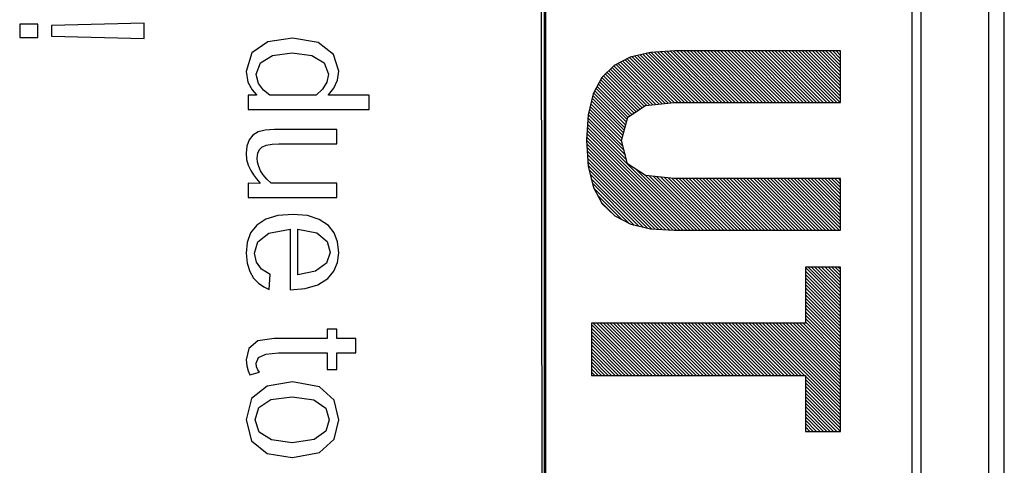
# Model space of a CAD drawing. Extents: x -840 to -217, y -121 to 557.
# Tile 57 of 145: x -430.43 to -417.58, y 203.39 to 209.2. Entities that reach past the tile are written whole.
import ezdxf

# ---------------------------------------------------------------- set-up
doc = ezdxf.new("R2010")
doc.units = 0
doc.header["$LTSCALE"] = 23.1
doc.layers.add('R912005577_AM_0', color=7, linetype='CONTINUOUS')

msp = doc.modelspace()

# ---------------------------------------------------------------- linework, layer by layer
at = {"layer": 'R912005577_AM_0', "color": 7}
for p, q in [((-417.779, 176.684), (-417.787, 223.184)), ((-417.583, 176.884), (-417.583, 222.884)), ((-423.589, 177.681), (-423.634, 222.19)), ((-423.589, 222.184), (-423.589, 177.681)), ((-423.569, 222.143), (-423.569, 177.638)), ((-418.779, 177.684), (-418.787, 222.184)), ((-418.787, 177.681), (-418.787, 222.184)), ((-418.674, 222.19), (-418.674, 177.681)), ((-430.434, 209.145), (-430.434, 208.97)), ((-430.196, 209.145), (-430.434, 209.145)), ((-430.196, 208.97), (-430.196, 209.145)), ((-428.808, 209.158), (-430.017, 209.127)), ((-430.017, 209.127), (-430.017, 208.988)), ((-428.808, 208.957), (-428.808, 209.158)), ((-430.434, 208.97), (-430.196, 208.97)), ((-430.017, 208.988), (-428.808, 208.957)), ((-426.875, 208.96), (-427.197, 208.913)), ((-426.537, 208.903), (-426.875, 208.96)), ((-427.197, 208.913), (-427.405, 208.769)), ((-426.336, 208.75), (-426.537, 208.903)), ((-427.405, 208.769), (-427.479, 208.526)), ((-427.291, 208.641), (-427.133, 208.735)), ((-427.133, 208.735), (-426.878, 208.768)), ((-426.878, 208.768), (-426.619, 208.735)), ((-426.619, 208.735), (-426.458, 208.641)), ((-426.27, 208.531), (-426.336, 208.75)), ((-422.464, 208.712), (-422.675, 208.604)), ((-422.475, 208.707), (-421.89, 208.121)), ((-422.201, 208.774), (-422.464, 208.712)), ((-422.442, 208.717), (-421.845, 208.121)), ((-422.406, 208.726), (-421.801, 208.121)), ((-422.37, 208.734), (-421.757, 208.121)), ((-422.334, 208.743), (-421.713, 208.121)), ((-422.299, 208.751), (-421.669, 208.121)), ((-422.263, 208.76), (-421.625, 208.121)), ((-422.227, 208.768), (-421.58, 208.121)), ((-421.885, 208.794), (-422.201, 208.774)), ((-422.19, 208.775), (-421.536, 208.121)), ((-422.148, 208.777), (-421.492, 208.121)), ((-422.106, 208.78), (-421.448, 208.121)), ((-422.065, 208.783), (-421.404, 208.121)), ((-422.023, 208.785), (-421.359, 208.121)), ((-421.982, 208.788), (-421.315, 208.121)), ((-421.94, 208.79), (-421.271, 208.121)), ((-421.899, 208.793), (-421.227, 208.121)), ((-419.721, 208.794), (-421.885, 208.794)), ((-421.855, 208.794), (-421.183, 208.121)), ((-421.811, 208.794), (-421.138, 208.121)), ((-421.767, 208.794), (-421.094, 208.121)), ((-421.723, 208.794), (-421.05, 208.121)), ((-421.678, 208.794), (-421.006, 208.121)), ((-421.634, 208.794), (-420.962, 208.121)), ((-421.59, 208.794), (-420.917, 208.121)), ((-421.546, 208.794), (-420.873, 208.121)), ((-421.502, 208.794), (-420.829, 208.121)), ((-421.457, 208.794), (-420.785, 208.121)), ((-421.413, 208.794), (-420.741, 208.121)), ((-421.369, 208.794), (-420.696, 208.121)), ((-421.325, 208.794), (-420.652, 208.121)), ((-421.281, 208.794), (-420.608, 208.121)), ((-421.236, 208.794), (-420.564, 208.121)), ((-421.192, 208.794), (-420.52, 208.121)), ((-421.148, 208.794), (-420.475, 208.121)), ((-421.104, 208.794), (-420.431, 208.121)), ((-421.06, 208.794), (-420.387, 208.121)), ((-421.015, 208.794), (-420.343, 208.121)), ((-420.971, 208.794), (-420.299, 208.121)), ((-420.927, 208.794), (-420.255, 208.121)), ((-420.883, 208.794), (-420.21, 208.121)), ((-420.839, 208.794), (-420.166, 208.121)), ((-420.795, 208.794), (-420.122, 208.121)), ((-420.75, 208.794), (-420.078, 208.121)), ((-420.706, 208.794), (-420.034, 208.121)), ((-420.662, 208.794), (-419.989, 208.121)), ((-420.618, 208.794), (-419.945, 208.121)), ((-420.574, 208.794), (-419.901, 208.121)), ((-420.529, 208.794), (-419.857, 208.121)), ((-420.485, 208.794), (-419.813, 208.121)), ((-420.441, 208.794), (-419.768, 208.121)), ((-420.397, 208.794), (-419.724, 208.121)), ((-420.353, 208.794), (-419.721, 208.162)), ((-420.308, 208.794), (-419.721, 208.206)), ((-420.264, 208.794), (-419.721, 208.25)), ((-420.22, 208.794), (-419.721, 208.295)), ((-420.176, 208.794), (-419.721, 208.339)), ((-420.132, 208.794), (-419.721, 208.383)), ((-420.087, 208.794), (-419.721, 208.427)), ((-420.043, 208.794), (-419.721, 208.471)), ((-419.999, 208.794), (-419.721, 208.516)), ((-419.955, 208.794), (-419.721, 208.56)), ((-419.911, 208.794), (-419.721, 208.604)), ((-419.866, 208.794), (-419.721, 208.648)), ((-419.822, 208.794), (-419.721, 208.692)), ((-419.778, 208.794), (-419.721, 208.737)), ((-419.734, 208.794), (-419.721, 208.781)), ((-419.721, 208.121), (-419.721, 208.794)), ((-427.346, 208.492), (-427.291, 208.641)), ((-426.458, 208.641), (-426.403, 208.491)), ((-422.675, 208.604), (-422.836, 208.446)), ((-422.701, 208.579), (-422.209, 208.087)), ((-422.678, 208.601), (-422.169, 208.092)), ((-422.65, 208.617), (-422.129, 208.096)), ((-422.621, 208.632), (-422.089, 208.1)), ((-422.592, 208.647), (-422.05, 208.104)), ((-422.563, 208.662), (-422.01, 208.109)), ((-422.533, 208.677), (-421.97, 208.113)), ((-422.504, 208.692), (-421.93, 208.117)), ((-427.479, 208.526), (-427.454, 208.387)), ((-427.346, 208.489), (-427.346, 208.492)), ((-427.318, 208.37), (-427.346, 208.489)), ((-426.403, 208.491), (-426.425, 208.389)), ((-426.287, 208.412), (-426.27, 208.531)), ((-422.836, 208.446), (-422.948, 208.233)), ((-422.834, 208.447), (-422.389, 208.002)), ((-422.812, 208.469), (-422.362, 208.019)), ((-422.79, 208.491), (-422.335, 208.036)), ((-422.767, 208.513), (-422.308, 208.053)), ((-422.745, 208.535), (-422.281, 208.071)), ((-422.723, 208.557), (-422.249, 208.083)), ((-427.454, 208.387), (-427.399, 208.289)), ((-427.251, 208.281), (-427.318, 208.37)), ((-426.425, 208.389), (-426.483, 208.298)), ((-426.335, 208.31), (-426.287, 208.412)), ((-422.896, 208.332), (-422.497, 207.933)), ((-422.881, 208.361), (-422.47, 207.95)), ((-422.865, 208.39), (-422.443, 207.967)), ((-422.85, 208.419), (-422.416, 207.985)), ((-427.453, 208.219), (-427.453, 208.031)), ((-427.342, 208.216), (-427.453, 208.219)), ((-427.399, 208.289), (-427.342, 208.222)), ((-427.342, 208.222), (-427.342, 208.216)), ((-427.169, 208.219), (-427.251, 208.281)), ((-426.566, 208.219), (-427.169, 208.219)), ((-426.483, 208.298), (-426.566, 208.219)), ((-426.402, 208.223), (-426.335, 208.31)), ((-426.402, 208.219), (-426.402, 208.223)), ((-425.872, 208.219), (-426.402, 208.219)), ((-425.872, 208.031), (-425.872, 208.219)), ((-422.948, 208.233), (-423.015, 207.962)), ((-422.953, 208.213), (-422.535, 207.794)), ((-422.942, 208.245), (-422.526, 207.829)), ((-422.927, 208.274), (-422.516, 207.864)), ((-422.911, 208.303), (-422.507, 207.899)), ((-422.988, 208.071), (-422.572, 207.655)), ((-422.98, 208.106), (-422.563, 207.69)), ((-422.971, 208.142), (-422.554, 207.725)), ((-422.962, 208.177), (-422.544, 207.76)), ((-422.498, 207.932), (-422.264, 208.082)), ((-422.264, 208.082), (-421.891, 208.121)), ((-421.891, 208.121), (-419.721, 208.121)), ((-427.453, 208.031), (-425.872, 208.031)), ((-423.015, 207.962), (-423.037, 207.63)), ((-423.014, 207.964), (-422.545, 207.495)), ((-423.006, 208), (-422.561, 207.555)), ((-422.997, 208.035), (-422.576, 207.615)), ((-422.58, 207.628), (-422.498, 207.932)), ((-423.023, 207.84), (-421.64, 206.458)), ((-423.02, 207.882), (-422.514, 207.375)), ((-423.017, 207.923), (-422.529, 207.435)), ((-427.39, 207.697), (-427.44, 207.635)), ((-427.321, 207.738), (-427.39, 207.697)), ((-427.229, 207.762), (-427.321, 207.738)), ((-427.11, 207.771), (-427.229, 207.762)), ((-426.296, 207.771), (-427.11, 207.771)), ((-426.296, 207.583), (-426.296, 207.771)), ((-423.034, 207.674), (-421.817, 206.458)), ((-423.031, 207.716), (-421.773, 206.458)), ((-423.028, 207.757), (-421.728, 206.458)), ((-423.026, 207.799), (-421.684, 206.458)), ((-427.47, 207.554), (-427.479, 207.46)), ((-427.44, 207.635), (-427.47, 207.554)), ((-427.275, 207.54), (-427.215, 207.568)), ((-427.215, 207.568), (-427.139, 207.58)), ((-427.139, 207.58), (-427.051, 207.583)), ((-427.051, 207.583), (-426.296, 207.583)), ((-423.037, 207.63), (-423.014, 207.289)), ((-423.036, 207.633), (-421.861, 206.458)), ((-423.034, 207.586), (-421.906, 206.458)), ((-422.5, 207.324), (-422.58, 207.628)), ((-427.479, 207.46), (-427.472, 207.38)), ((-427.335, 207.397), (-427.327, 207.461)), ((-427.327, 207.461), (-427.305, 207.508)), ((-427.305, 207.508), (-427.275, 207.54)), ((-423.031, 207.539), (-421.953, 206.461)), ((-423.027, 207.491), (-422, 206.464)), ((-423.024, 207.444), (-422.047, 206.467)), ((-427.472, 207.38), (-427.451, 207.305)), ((-427.451, 207.305), (-427.419, 207.234)), ((-427.33, 207.344), (-427.335, 207.397)), ((-427.314, 207.288), (-427.33, 207.344)), ((-427.289, 207.232), (-427.314, 207.288)), ((-423.021, 207.397), (-422.095, 206.47)), ((-423.018, 207.349), (-422.142, 206.473)), ((-423.015, 207.302), (-422.189, 206.476)), ((-423.014, 207.289), (-422.945, 207.014)), ((-422.267, 207.172), (-422.5, 207.324)), ((-427.419, 207.234), (-427.383, 207.179)), ((-427.383, 207.179), (-427.343, 207.126)), ((-427.255, 207.179), (-427.289, 207.232)), ((-427.209, 207.123), (-427.255, 207.179)), ((-423.003, 207.246), (-422.244, 206.487)), ((-422.989, 207.187), (-422.302, 206.5)), ((-422.39, 207.252), (-421.596, 206.458)), ((-421.891, 207.13), (-422.267, 207.172)), ((-422.266, 207.171), (-421.552, 206.458)), ((-422.216, 207.166), (-421.508, 206.458)), ((-422.166, 207.16), (-421.463, 206.458)), ((-427.453, 207.07), (-427.453, 206.882)), ((-427.299, 207.066), (-427.453, 207.07)), ((-427.343, 207.126), (-427.299, 207.075)), ((-427.299, 207.075), (-427.299, 207.066)), ((-427.153, 207.07), (-427.209, 207.123)), ((-426.296, 207.07), (-427.153, 207.07)), ((-426.296, 206.882), (-426.296, 207.07)), ((-422.974, 207.128), (-422.359, 206.514)), ((-422.959, 207.07), (-422.417, 206.527)), ((-422.117, 207.155), (-421.419, 206.458)), ((-422.067, 207.149), (-421.375, 206.458)), ((-422.017, 207.144), (-421.331, 206.458)), ((-421.968, 207.138), (-421.287, 206.458)), ((-421.918, 207.133), (-421.242, 206.458)), ((-419.721, 207.13), (-421.891, 207.13)), ((-421.871, 207.13), (-421.198, 206.458)), ((-421.826, 207.13), (-421.154, 206.458)), ((-421.782, 207.13), (-421.11, 206.458)), ((-421.738, 207.13), (-421.066, 206.458)), ((-421.694, 207.13), (-421.021, 206.458)), ((-421.65, 207.13), (-420.977, 206.458)), ((-421.605, 207.13), (-420.933, 206.458)), ((-421.561, 207.13), (-420.889, 206.458)), ((-421.517, 207.13), (-420.845, 206.458)), ((-421.473, 207.13), (-420.8, 206.458)), ((-421.429, 207.13), (-420.756, 206.458)), ((-421.385, 207.13), (-420.712, 206.458)), ((-421.34, 207.13), (-420.668, 206.458)), ((-421.296, 207.13), (-420.624, 206.458)), ((-421.252, 207.13), (-420.579, 206.458)), ((-421.208, 207.13), (-420.535, 206.458)), ((-421.164, 207.13), (-420.491, 206.458)), ((-421.119, 207.13), (-420.447, 206.458)), ((-421.075, 207.13), (-420.403, 206.458)), ((-421.031, 207.13), (-420.358, 206.458)), ((-420.987, 207.13), (-420.314, 206.458)), ((-420.943, 207.13), (-420.27, 206.458)), ((-420.898, 207.13), (-420.226, 206.458)), ((-420.854, 207.13), (-420.182, 206.458)), ((-420.81, 207.13), (-420.137, 206.458)), ((-420.766, 207.13), (-420.093, 206.458)), ((-420.722, 207.13), (-420.049, 206.458)), ((-420.677, 207.13), (-420.005, 206.458)), ((-420.633, 207.13), (-419.961, 206.458)), ((-420.589, 207.13), (-419.917, 206.458)), ((-420.545, 207.13), (-419.872, 206.458)), ((-420.501, 207.13), (-419.828, 206.458)), ((-420.456, 207.13), (-419.784, 206.458)), ((-420.412, 207.13), (-419.74, 206.458)), ((-420.368, 207.13), (-419.721, 206.483)), ((-420.324, 207.13), (-419.721, 206.527)), ((-420.28, 207.13), (-419.721, 206.571)), ((-420.235, 207.13), (-419.721, 206.615)), ((-420.191, 207.13), (-419.721, 206.659)), ((-420.147, 207.13), (-419.721, 206.704)), ((-420.103, 207.13), (-419.721, 206.748)), ((-420.059, 207.13), (-419.721, 206.792)), ((-420.014, 207.13), (-419.721, 206.836)), ((-419.97, 207.13), (-419.721, 206.88)), ((-419.926, 207.13), (-419.721, 206.925)), ((-419.882, 207.13), (-419.721, 206.969)), ((-419.838, 207.13), (-419.721, 207.013)), ((-419.794, 207.13), (-419.721, 207.057)), ((-419.749, 207.13), (-419.721, 207.101)), ((-419.721, 206.458), (-419.721, 207.13)), ((-422.945, 207.014), (-422.83, 206.8)), ((-422.943, 207.009), (-422.483, 206.549)), ((-422.891, 206.913), (-422.573, 206.595)), ((-427.453, 206.882), (-426.296, 206.882)), ((-422.84, 206.817), (-422.662, 206.64)), ((-422.83, 206.8), (-422.668, 206.643)), ((-427.066, 206.647), (-427.223, 206.6)), ((-426.864, 206.664), (-427.066, 206.647)), ((-426.679, 206.647), (-426.864, 206.664)), ((-426.525, 206.599), (-426.679, 206.647)), ((-422.668, 206.643), (-422.458, 206.537)), ((-427.339, 206.525), (-427.42, 206.421)), ((-427.223, 206.6), (-427.339, 206.525)), ((-426.405, 206.518), (-426.525, 206.599)), ((-426.331, 206.422), (-426.405, 206.518)), ((-422.458, 206.537), (-422.199, 206.476)), ((-427.42, 206.421), (-427.465, 206.298)), ((-427.326, 206.305), (-427.181, 206.419)), ((-427.181, 206.419), (-426.904, 206.471)), ((-426.904, 206.471), (-426.904, 205.681)), ((-426.803, 205.875), (-426.803, 206.471)), ((-426.803, 206.471), (-426.556, 206.421)), ((-426.556, 206.421), (-426.421, 206.312)), ((-426.285, 206.304), (-426.331, 206.422)), ((-422.199, 206.476), (-421.891, 206.458)), ((-421.891, 206.458), (-419.721, 206.458)), ((-427.465, 206.298), (-427.479, 206.16)), ((-427.368, 206.16), (-427.326, 206.305)), ((-426.421, 206.312), (-426.381, 206.165)), ((-426.27, 206.164), (-426.285, 206.304)), ((-427.479, 206.16), (-427.466, 206.026)), ((-427.345, 206.041), (-427.368, 206.16)), ((-426.381, 206.165), (-426.431, 206.026)), ((-426.285, 206.036), (-426.27, 206.164)), ((-427.466, 206.026), (-427.432, 205.918)), ((-427.276, 205.948), (-427.345, 206.041)), ((-426.431, 206.026), (-426.575, 205.925)), ((-426.332, 205.924), (-426.285, 206.036)), ((-427.432, 205.918), (-427.381, 205.832)), ((-427.163, 205.878), (-427.276, 205.948)), ((-427.179, 205.683), (-427.163, 205.878)), ((-426.575, 205.925), (-426.803, 205.875)), ((-426.412, 205.827), (-426.332, 205.924)), ((-420.179, 205.977), (-420.179, 205.246)), ((-419.721, 205.977), (-420.179, 205.977)), ((-420.179, 205.969), (-419.721, 205.51)), ((-420.179, 205.925), (-419.721, 205.466)), ((-420.179, 205.881), (-419.721, 205.422)), ((-420.144, 205.977), (-419.721, 205.555)), ((-420.099, 205.977), (-419.721, 205.599)), ((-420.055, 205.977), (-419.721, 205.643)), ((-420.011, 205.977), (-419.721, 205.687)), ((-419.967, 205.977), (-419.721, 205.731)), ((-419.923, 205.977), (-419.721, 205.776)), ((-419.878, 205.977), (-419.721, 205.82)), ((-419.834, 205.977), (-419.721, 205.864)), ((-419.79, 205.977), (-419.721, 205.908)), ((-419.746, 205.977), (-419.721, 205.952)), ((-419.721, 203.833), (-419.721, 205.977)), ((-427.381, 205.832), (-427.317, 205.766)), ((-427.317, 205.766), (-427.249, 205.717)), ((-426.709, 205.697), (-426.544, 205.746)), ((-426.544, 205.746), (-426.412, 205.827)), ((-420.179, 205.836), (-419.721, 205.378)), ((-420.179, 205.792), (-419.721, 205.334)), ((-420.179, 205.748), (-419.721, 205.289)), ((-427.249, 205.717), (-427.179, 205.683)), ((-426.904, 205.681), (-426.709, 205.697)), ((-420.179, 205.704), (-419.721, 205.245)), ((-420.179, 205.66), (-419.721, 205.201)), ((-420.179, 205.615), (-419.721, 205.157)), ((-420.179, 205.571), (-419.721, 205.113)), ((-420.179, 205.527), (-419.721, 205.068)), ((-420.179, 205.483), (-419.721, 205.024)), ((-420.179, 205.439), (-419.721, 204.98)), ((-420.179, 205.394), (-419.721, 204.936)), ((-422.972, 205.246), (-422.972, 204.564)), ((-420.179, 205.246), (-422.972, 205.246)), ((-422.947, 205.246), (-422.266, 204.564)), ((-422.903, 205.246), (-422.222, 204.564)), ((-422.859, 205.246), (-422.178, 204.564)), ((-422.815, 205.246), (-422.133, 204.564)), ((-422.771, 205.246), (-422.089, 204.564)), ((-422.726, 205.246), (-422.045, 204.564)), ((-422.682, 205.246), (-422.001, 204.564)), ((-422.638, 205.246), (-421.957, 204.564)), ((-422.594, 205.246), (-421.912, 204.564)), ((-422.55, 205.246), (-421.868, 204.564)), ((-422.505, 205.246), (-421.824, 204.564)), ((-422.461, 205.246), (-421.78, 204.564)), ((-422.417, 205.246), (-421.736, 204.564)), ((-422.373, 205.246), (-421.691, 204.564)), ((-422.329, 205.246), (-421.647, 204.564)), ((-422.284, 205.246), (-421.603, 204.564)), ((-422.24, 205.246), (-421.559, 204.564)), ((-422.196, 205.246), (-421.515, 204.564)), ((-422.152, 205.246), (-421.47, 204.564)), ((-422.108, 205.246), (-421.426, 204.564)), ((-422.063, 205.246), (-421.382, 204.564)), ((-422.019, 205.246), (-421.338, 204.564)), ((-421.975, 205.246), (-421.294, 204.564)), ((-421.931, 205.246), (-421.25, 204.564)), ((-421.887, 205.246), (-421.205, 204.564)), ((-421.843, 205.246), (-421.161, 204.564)), ((-421.798, 205.246), (-421.117, 204.564)), ((-421.754, 205.246), (-421.073, 204.564)), ((-421.71, 205.246), (-421.029, 204.564)), ((-421.666, 205.246), (-420.984, 204.564)), ((-421.622, 205.246), (-420.94, 204.564)), ((-421.577, 205.246), (-420.896, 204.564)), ((-421.533, 205.246), (-420.852, 204.564)), ((-421.489, 205.246), (-420.808, 204.564)), ((-421.445, 205.246), (-420.763, 204.564)), ((-421.401, 205.246), (-420.719, 204.564)), ((-421.356, 205.246), (-420.675, 204.564)), ((-421.312, 205.246), (-420.631, 204.564)), ((-421.268, 205.246), (-420.587, 204.564)), ((-421.224, 205.246), (-420.542, 204.564)), ((-421.18, 205.246), (-420.498, 204.564)), ((-421.135, 205.246), (-420.454, 204.564)), ((-421.091, 205.246), (-420.41, 204.564)), ((-421.047, 205.246), (-420.366, 204.564)), ((-421.003, 205.246), (-420.321, 204.564)), ((-420.959, 205.246), (-420.277, 204.564)), ((-420.914, 205.246), (-420.233, 204.564)), ((-420.87, 205.246), (-420.189, 204.564)), ((-420.826, 205.246), (-419.721, 204.14)), ((-420.782, 205.246), (-419.721, 204.185)), ((-420.738, 205.246), (-419.721, 204.229)), ((-420.693, 205.246), (-419.721, 204.273)), ((-420.649, 205.246), (-419.721, 204.317)), ((-420.605, 205.246), (-419.721, 204.361)), ((-420.561, 205.246), (-419.721, 204.406)), ((-420.517, 205.246), (-419.721, 204.45)), ((-420.472, 205.246), (-419.721, 204.494)), ((-420.428, 205.246), (-419.721, 204.538)), ((-420.384, 205.246), (-419.721, 204.582)), ((-420.34, 205.246), (-419.721, 204.626)), ((-420.296, 205.246), (-419.721, 204.671)), ((-420.252, 205.246), (-419.721, 204.715)), ((-420.207, 205.246), (-419.721, 204.759)), ((-420.179, 205.35), (-419.721, 204.892)), ((-420.179, 205.306), (-419.721, 204.847)), ((-420.179, 205.262), (-419.721, 204.803)), ((-426.421, 205.169), (-426.421, 205.047)), ((-426.296, 205.169), (-426.421, 205.169)), ((-426.296, 205.047), (-426.296, 205.169)), ((-422.972, 205.227), (-422.31, 204.564)), ((-422.972, 205.182), (-422.354, 204.564)), ((-422.972, 205.138), (-422.399, 204.564)), ((-427.326, 205.013), (-427.443, 204.917)), ((-427.112, 205.047), (-427.326, 205.013)), ((-426.421, 205.047), (-427.112, 205.047)), ((-426.045, 205.047), (-426.296, 205.047)), ((-426.045, 204.859), (-426.045, 205.047)), ((-422.972, 205.094), (-422.443, 204.564)), ((-422.972, 205.05), (-422.487, 204.564)), ((-422.972, 205.006), (-422.531, 204.564)), ((-427.443, 204.917), (-427.479, 204.767)), ((-427.22, 204.843), (-427.055, 204.859)), ((-427.055, 204.859), (-426.421, 204.859)), ((-426.421, 204.859), (-426.421, 204.64)), ((-426.296, 204.64), (-426.296, 204.859)), ((-426.296, 204.859), (-426.045, 204.859)), ((-422.972, 204.961), (-422.575, 204.564)), ((-422.972, 204.917), (-422.62, 204.564)), ((-422.972, 204.873), (-422.664, 204.564)), ((-427.479, 204.767), (-427.471, 204.69)), ((-427.349, 204.726), (-427.317, 204.798)), ((-427.341, 204.677), (-427.349, 204.726)), ((-427.317, 204.798), (-427.22, 204.843)), ((-422.972, 204.829), (-422.708, 204.564)), ((-422.972, 204.785), (-422.752, 204.564)), ((-422.972, 204.74), (-422.796, 204.564)), ((-427.471, 204.69), (-427.452, 204.626)), ((-427.452, 204.626), (-427.428, 204.572)), ((-427.428, 204.572), (-427.304, 204.605)), ((-427.324, 204.636), (-427.341, 204.677)), ((-427.304, 204.605), (-427.324, 204.636)), ((-426.421, 204.64), (-426.296, 204.64)), ((-422.972, 204.696), (-422.841, 204.564)), ((-422.972, 204.652), (-422.885, 204.564)), ((-422.972, 204.608), (-422.929, 204.564)), ((-426.875, 204.479), (-427.206, 204.426)), ((-426.521, 204.415), (-426.875, 204.479)), ((-422.972, 204.564), (-420.179, 204.564)), ((-420.179, 204.564), (-420.179, 203.833)), ((-420.179, 204.555), (-419.721, 204.096)), ((-420.179, 204.511), (-419.721, 204.052)), ((-420.179, 204.466), (-419.721, 204.008)), ((-427.206, 204.426), (-427.41, 204.263)), ((-426.328, 204.241), (-426.521, 204.415)), ((-420.179, 204.422), (-419.721, 203.964)), ((-420.179, 204.378), (-419.721, 203.919)), ((-420.179, 204.334), (-419.721, 203.875)), ((-427.41, 204.263), (-427.479, 203.986)), ((-427.311, 204.144), (-427.154, 204.249)), ((-427.154, 204.249), (-426.877, 204.287)), ((-426.877, 204.287), (-426.593, 204.245)), ((-426.593, 204.245), (-426.439, 204.135)), ((-426.27, 203.986), (-426.328, 204.241)), ((-420.179, 204.29), (-419.723, 203.833)), ((-420.179, 204.245), (-419.767, 203.833)), ((-420.179, 204.201), (-419.811, 203.833)), ((-427.36, 203.986), (-427.311, 204.144)), ((-426.439, 204.135), (-426.393, 203.986)), ((-420.179, 204.157), (-419.856, 203.833)), ((-420.179, 204.113), (-419.9, 203.833)), ((-427.479, 203.986), (-427.408, 203.712)), ((-427.36, 203.984), (-427.36, 203.986)), ((-427.307, 203.826), (-427.36, 203.984)), ((-426.393, 203.986), (-426.439, 203.838)), ((-426.328, 203.732), (-426.27, 203.986)), ((-420.179, 204.069), (-419.944, 203.833)), ((-420.179, 204.024), (-419.988, 203.833)), ((-420.179, 203.98), (-420.032, 203.833)), ((-427.147, 203.723), (-427.307, 203.826)), ((-426.439, 203.838), (-426.592, 203.728)), ((-420.179, 203.936), (-420.077, 203.833)), ((-420.179, 203.892), (-420.121, 203.833)), ((-420.179, 203.848), (-420.165, 203.833)), ((-420.179, 203.833), (-419.721, 203.833)), ((-427.408, 203.712), (-427.204, 203.548)), ((-426.877, 203.685), (-427.147, 203.723)), ((-426.592, 203.728), (-426.877, 203.685)), ((-426.521, 203.558), (-426.328, 203.732)), ((-427.204, 203.548), (-426.877, 203.493)), ((-426.877, 203.493), (-426.875, 203.493)), ((-426.875, 203.493), (-426.521, 203.558))]:
    msp.add_line(p, q, dxfattribs=at)

doc.saveas('drawing.dxf')
